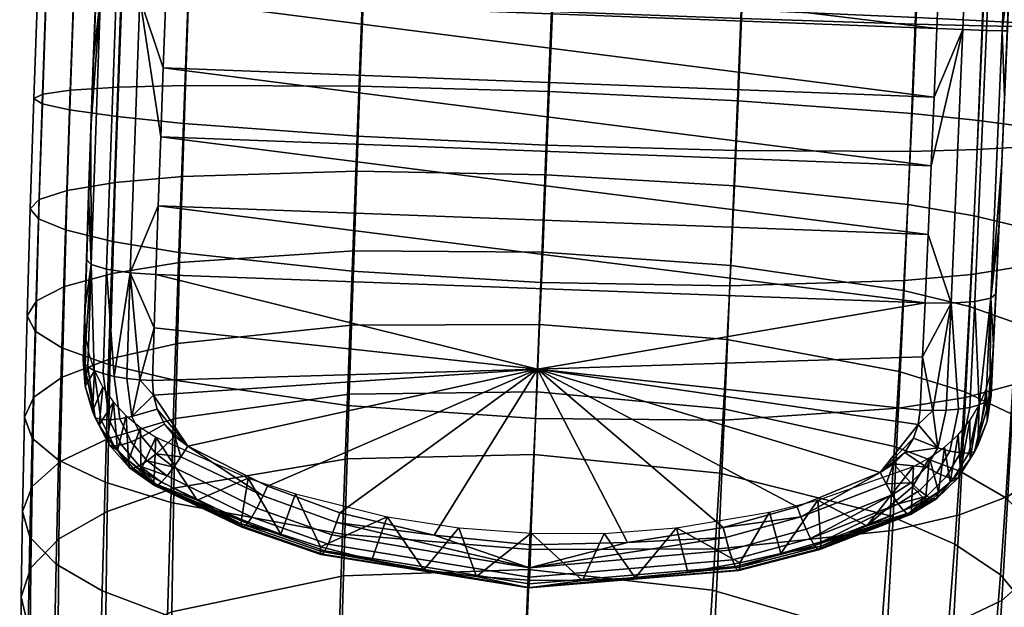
# Model space of a CAD drawing. Header units: millimetres. Extents: x -336 to 336, y -315 to 428.
# Tile 15 of 90: x -336 to -294, y -47 to -22. Entities that reach past the tile are written whole.
import ezdxf

# ---------------------------------------------------------------- set-up
doc = ezdxf.new("R2010")
doc.units = ezdxf.units.MM
doc.header["$MEASUREMENT"] = 0
for name, color, linetype in [('podrucky', 7, 'Continuous'), ('podrucky doplnky', 203, 'Continuous'), ('sedak', 203, 'Continuous')]:
    doc.layers.add(name, color=color, linetype=linetype)

msp = doc.modelspace()

# ---------------------------------------------------------------- meshes
at = {"layer": 'podrucky'}
mesh = msp.add_polyface(dxfattribs=at)
corners = [(-300.015, -62.864, 588.681), (-297.194, -61.622, 587.828), (-296.971, -58.831, 592.026), (-299.805, -60.029, 592.944), (-307.311, -64.463, 589.864), (-307.139, -61.566, 594.217), (-315.176, -64.753, 590.226), (-315.046, -61.835, 594.607), (-322.993, -63.859, 589.835), (-322.907, -60.959, 594.188), (-330.141, -61.704, 588.627), (-330.097, -58.862, 592.889), (-297.411, -64.177, 583.747), (-295.386, -62.736, 582.8), (-295.158, -60.188, 586.87), (-300.217, -65.426, 584.59), (-307.473, -67.035, 585.759), (-315.294, -67.33, 586.117), (-323.067, -66.435, 585.73), (-330.174, -64.272, 584.536), (-332.872, -62.812, 583.682), (-332.854, -60.249, 587.763), (-295.123, -71.314, 565.61), (-294.717, -69.786, 564.645), (-293.774, -59.676, 580.849), (-294.189, -61.203, 581.814), (-296.294, -72.848, 566.595), (-298.275, -74.291, 567.542), (-301.02, -75.542, 568.385), (-308.113, -77.158, 569.554), (-315.76, -77.459, 569.912), (-323.357, -76.571, 569.526), (-330.303, -74.415, 568.332), (-332.938, -72.957, 567.479), (-334.8, -71.366, 566.525), (-334.777, -61.22, 582.728), (-335.846, -69.747, 565.536), (-335.849, -59.599, 581.739), (-336.131, -68.192, 564.57), (-336.142, -58.045, 580.772), (-335.724, -66.664, 563.605), (-335.727, -56.517, 579.807), (-334.553, -65.13, 562.62), (-334.53, -54.984, 578.822), (-296.047, -66.612, 562.69), (-297.908, -65.021, 561.737), (-297.044, -54.908, 577.939), (-295.139, -56.501, 578.893), (-295.001, -68.231, 563.68), (-294.067, -58.121, 579.883), (-298.86, -111.755, 500.792), (-298.485, -110.225, 499.827), (-335.834, -110.332, 500.723), (-334.891, -111.947, 501.713), (-336.087, -108.779, 499.758), (-335.712, -107.249, 498.793), (-334.644, -105.711, 497.808), (-332.839, -104.261, 496.861), (-332.571, -63.687, 561.673), (-330.343, -103.001, 496.017), (-329.828, -62.436, 560.83), (-323.895, -101.36, 494.848), (-322.733, -60.82, 559.662), (-316.95, -101.031, 494.488), (-315.088, -60.518, 559.303), (-310.054, -101.892, 494.873), (-307.489, -61.407, 559.689), (-303.755, -104.024, 496.066), (-300.544, -63.563, 560.883), (-301.366, -105.472, 496.919), (-299.682, -107.057, 497.872), (-298.738, -108.672, 498.862), (-267.023, 36.573, 355.172), (-260.652, 42.149, 354.616), (-280.029, -162.6, 365.283), (-233.356, -3.715, 361.582), (-243.536, -159.603, 369.496), (-243.627, -159.698, 367.5), (-233.447, -3.81, 359.586), (-270.83, 37.033, 359.331), (-270.616, 36.944, 357.85), (-283.836, -162.14, 369.443), (-283.623, -162.229, 367.962), (-268.479, 36.686, 355.514), (-281.484, -162.488, 365.625), (-282.796, -162.354, 366.571), (-269.79, 36.819, 356.46), (-243.974, -159.75, 366.043), (-233.794, -3.862, 358.129), (-246.315, -159.706, 363.895), (-236.136, -3.818, 355.981), (-234.743, -3.867, 356.813), (-244.923, -159.755, 364.727), (-247.796, -159.62, 363.677), (-237.616, -3.732, 355.763)]
mesh.append_faces([[corners[k] for k in face] for face in [(0, 1, 2, 3), (4, 0, 3, 5), (6, 4, 5, 7), (8, 6, 7, 9), (10, 8, 9, 11), (12, 13, 14, 1), (15, 12, 1, 0), (16, 15, 0, 4), (17, 16, 4, 6), (18, 17, 6, 8), (19, 18, 8, 10), (20, 19, 10, 21), (22, 23, 24, 25), (26, 22, 25, 13), (27, 26, 13, 12), (28, 27, 12, 15), (29, 28, 15, 16), (30, 29, 16, 17), (31, 30, 17, 18), (32, 31, 18, 19), (33, 32, 19, 20), (34, 33, 20, 35), (36, 34, 35, 37), (38, 36, 37, 39), (40, 38, 39, 41), (42, 40, 41, 43), (44, 45, 46, 47), (48, 44, 47, 49), (23, 48, 49, 24), (50, 51, 23, 22), (52, 53, 34, 36), (54, 52, 36, 38), (55, 54, 38, 40), (56, 55, 40, 42), (57, 56, 42, 58), (59, 57, 58, 60), (61, 59, 60, 62), (63, 61, 62, 64), (65, 63, 64, 66), (67, 65, 66, 68), (69, 67, 68, 45), (70, 69, 45, 44), (71, 70, 44, 48), (51, 71, 48, 23), (72, 73, 74, 74), (75, 76, 77, 78), (79, 80, 81, 81), (82, 81, 80, 80), (83, 84, 85, 86), (72, 74, 84, 83), (86, 85, 82, 80), (87, 88, 78, 77), (89, 90, 91, 92), (93, 94, 90, 89), (92, 91, 88, 87)]])
mesh = msp.add_polyface(dxfattribs=at)
corners = [(-299.929, -113.292, 501.777), (-298.86, -111.755, 500.792), (-295.123, -71.314, 565.61), (-296.294, -72.848, 566.595), (-301.733, -114.743, 502.724), (-298.275, -74.291, 567.542), (-304.229, -116.003, 503.568), (-301.02, -75.542, 568.385), (-310.678, -117.644, 504.737), (-308.113, -77.158, 569.554), (-317.622, -117.973, 505.097), (-315.76, -77.459, 569.912), (-324.519, -117.112, 504.712), (-323.357, -76.571, 569.526), (-330.817, -114.98, 503.519), (-330.303, -74.415, 568.332), (-333.206, -113.532, 502.666), (-332.938, -72.957, 567.479), (-334.891, -111.947, 501.713), (-334.8, -71.366, 566.525), (-304.283, -170.442, 406.728), (-305.106, -181.274, 385.947), (-298.485, -110.225, 499.827), (-306.819, -174.239, 407.39), (-305.24, -172.389, 407.066), (-308.979, -175.859, 407.679), (-313.692, -165.249, 428.523), (-319.818, -165.762, 428.641), (-326.104, -172.491, 416.173), (-331.667, -181.875, 396.638), (-335.036, -177.255, 397.411), (-333.642, -179.621, 397.096), (-335.815, -174.978, 397.488), (-335.834, -110.332, 500.723), (-336.087, -108.779, 499.758), (-336.019, -172.926, 397.322), (-334.785, -169.374, 396.132), (-335.693, -171.068, 396.878), (-335.712, -107.249, 498.793), (-334.644, -105.711, 497.808), (-332.839, -104.261, 496.861), (-333.258, -167.963, 395.105), (-325.379, -153.187, 411.988), (-331.154, -166.928, 393.877), (-330.343, -103.001, 496.017), (-323.895, -101.36, 494.848), (-316.95, -101.031, 494.488), (-319.354, -153.305, 410.858), (-320.095, -170.032, 384.098), (-310.054, -101.892, 494.873), (-312.812, -145.455, 425.131), (-303.755, -104.024, 496.066), (-308.26, -160.812, 405.094), (-301.366, -105.472, 496.919), (-306.248, -162.59, 405.396), (-299.682, -107.057, 497.872), (-304.849, -164.553, 405.726), (-298.738, -108.672, 498.862), (-304.088, -166.566, 406.068), (-312.17, -171.861, 384.373), (-316.524, -170.46, 384.156), (-313.989, -171.142, 384.259), (-318.179, -170.188, 384.117), (-237.616, -3.732, 355.763), (-247.796, -159.62, 363.677), (-280.029, -162.6, 365.283), (-283.836, -162.14, 369.443), (-284.012, -163.729, 369.498), (-283.738, -161.929, 371.432), (-284.219, -164.978, 371.6), (-243.328, -162.629, 368.629), (-243.373, -162.676, 367.631), (-243.627, -159.698, 367.5), (-243.536, -159.603, 369.496), (-243.283, -162.581, 369.626), (-242.128, -165.528, 368.713), (-270.83, 37.033, 359.331), (-283.623, -162.229, 367.962), (-284.003, -165.48, 367.827), (-284.262, -165.365, 368.681), (-283.557, -165.637, 367.047), (-244.619, -163.162, 364.876), (-244.923, -159.755, 364.727), (-243.974, -159.75, 366.043), (-243.694, -162.886, 366.18), (-247.415, -163.891, 363.864), (-246.315, -159.706, 363.895), (-245.975, -163.527, 364.062), (-242.48, -165.793, 366.264)]
mesh.append_faces([[corners[k] for k in face] for face in [(0, 1, 2, 3), (4, 0, 3, 5), (6, 4, 5, 7), (8, 6, 7, 9), (10, 8, 9, 11), (12, 10, 11, 13), (14, 12, 13, 15), (16, 14, 15, 17), (18, 16, 17, 19), (20, 21, 22, 1), (0, 4, 23, 24), (1, 0, 24, 20), (4, 6, 25, 23), (26, 25, 6, 8), (8, 10, 27, 26), (10, 12, 28, 27), (12, 14, 29, 28), (30, 31, 16, 18), (32, 30, 18, 33), (31, 29, 14, 16), (33, 34, 35, 32), (36, 37, 38, 39), (39, 40, 41, 36), (42, 43, 44, 45), (45, 46, 47, 42), (40, 44, 43, 41), (42, 47, 48, 48), (37, 35, 34, 38), (46, 49, 50, 47), (49, 51, 52, 50), (51, 53, 54, 52), (53, 55, 56, 54), (57, 22, 21, 58), (55, 57, 58, 56), (52, 59, 50, 50), (60, 47, 50, 50), (61, 60, 50, 50), (60, 62, 47, 47), (63, 64, 65, 65), (66, 67, 68, 68), (67, 69, 68, 68), (70, 71, 72, 72), (73, 74, 70, 72), (75, 71, 70, 70), (68, 76, 66, 66), (66, 77, 78, 79), (80, 78, 77, 77), (81, 82, 83, 84), (72, 71, 84, 84), (72, 84, 83, 83), (85, 64, 86, 87), (81, 87, 86, 86), (81, 86, 82, 82), (71, 88, 84, 84)]])
mesh = msp.add_polyface(dxfattribs=at)
corners = [(-333.461, -10.903, 609.563), (-331.419, -10.856, 611.354), (-331.235, -6.076, 611.019), (-333.276, -6.128, 609.229), (-334.639, -10.988, 607.704), (-334.455, -6.218, 607.37), (-335.007, -11.101, 605.888), (-334.823, -6.336, 605.555), (-334.641, -11.242, 604.074), (-334.458, -6.483, 603.741), (-333.466, -11.417, 602.219), (-333.283, -6.663, 601.887), (-331.428, -11.621, 600.437), (-331.244, -6.872, 600.104), (-333.646, -15.759, 609.863), (-331.607, -15.756, 611.656), (-334.823, -15.799, 608.001), (-335.189, -15.868, 606.182), (-334.822, -15.964, 604.365), (-333.646, -16.095, 602.508), (-331.605, -16.255, 600.723), (-331.801, -20.886, 611.738), (-328.95, -21.027, 613.342), (-328.752, -15.793, 613.259), (-333.835, -20.773, 609.943), (-335.006, -20.691, 608.079), (-335.367, -20.642, 606.259), (-334.996, -20.62, 604.441), (-333.814, -20.63, 602.582), (-331.771, -20.673, 600.795), (-331.991, -26.171, 611.391), (-329.149, -26.463, 612.985), (-334.018, -25.888, 609.608), (-335.181, -25.63, 607.757), (-335.536, -25.407, 605.948), (-335.158, -25.213, 604.142), (-333.971, -25.046, 602.295), (-331.922, -24.919, 600.519), (-329.061, -24.846, 598.937), (-328.912, -20.752, 599.202), (-332.175, -31.506, 610.466), (-329.345, -31.983, 612.028), (-334.19, -31.016, 608.719), (-335.344, -30.543, 606.905), (-335.69, -30.111, 605.133), (-335.305, -29.707, 603.363), (-334.111, -29.324, 601.554), (-332.058, -28.991, 599.814), (-329.192, -28.733, 598.263), (-332.344, -36.757, 608.855), (-329.527, -37.435, 610.355), (-334.346, -36.043, 607.177), (-335.488, -35.336, 605.435), (-335.825, -34.676, 603.734), (-335.432, -34.043, 602.034), (-334.232, -33.427, 600.297), (-332.175, -32.869, 598.627), (-329.309, -32.41, 597.138), (-332.492, -41.777, 606.541), (-329.691, -42.654, 607.949), (-334.48, -40.839, 604.966), (-335.61, -39.9, 603.332), (-335.938, -39.012, 601.735), (-335.537, -38.152, 600.14), (-334.332, -37.303, 598.51), (-332.271, -36.521, 596.943), (-329.406, -35.862, 595.546), (-334.409, -40.901, 596.202), (-335.617, -41.963, 597.696), (-332.349, -39.914, 594.767), (-329.487, -39.072, 593.487)]
mesh.append_faces([[corners[k] for k in face] for face in [(0, 1, 2, 3), (4, 0, 3, 5), (6, 4, 5, 7), (8, 6, 7, 9), (10, 8, 9, 11), (12, 10, 11, 13), (14, 15, 1, 0), (16, 14, 0, 4), (17, 16, 4, 6), (18, 17, 6, 8), (19, 18, 8, 10), (20, 19, 10, 12), (21, 22, 23, 15), (24, 21, 15, 14), (25, 24, 14, 16), (26, 25, 16, 17), (27, 26, 17, 18), (28, 27, 18, 19), (29, 28, 19, 20), (30, 31, 22, 21), (32, 30, 21, 24), (33, 32, 24, 25), (34, 33, 25, 26), (35, 34, 26, 27), (36, 35, 27, 28), (37, 36, 28, 29), (38, 37, 29, 39), (40, 41, 31, 30), (42, 40, 30, 32), (43, 42, 32, 33), (44, 43, 33, 34), (45, 44, 34, 35), (46, 45, 35, 36), (47, 46, 36, 37), (48, 47, 37, 38), (49, 50, 41, 40), (51, 49, 40, 42), (52, 51, 42, 43), (53, 52, 43, 44), (54, 53, 44, 45), (55, 54, 45, 46), (56, 55, 46, 47), (57, 56, 47, 48), (58, 59, 50, 49), (60, 58, 49, 51), (61, 60, 51, 52), (62, 61, 52, 53), (63, 62, 53, 54), (64, 63, 54, 55), (65, 64, 55, 56), (66, 65, 56, 57), (67, 68, 63, 64), (69, 67, 64, 65), (70, 69, 65, 66)]])
mesh = msp.add_polyface(dxfattribs=at)
corners = [(-313.016, -11.247, 615.907), (-304.924, -11.607, 615.222), (-304.739, -6.815, 614.886), (-312.831, -6.453, 615.571), (-321.108, -10.985, 615.19), (-320.924, -6.193, 614.855), (-328.562, -10.854, 612.955), (-328.378, -6.069, 612.619), (-331.419, -10.856, 611.354), (-331.235, -6.076, 611.019), (-328.573, -11.842, 598.847), (-331.428, -11.621, 600.437), (-331.244, -6.872, 600.104), (-328.391, -7.098, 598.515), (-321.122, -12.284, 596.64), (-320.939, -7.546, 596.309), (-313.03, -12.644, 595.956), (-312.848, -7.908, 595.624), (-304.938, -12.906, 596.672), (-304.755, -8.168, 596.34), (-313.209, -16.257, 616.215), (-305.117, -16.6, 615.529), (-321.301, -15.978, 615.498), (-328.752, -15.793, 613.259), (-331.607, -15.756, 611.656), (-328.75, -16.437, 599.131), (-331.605, -16.255, 600.723), (-321.297, -16.825, 596.921), (-313.205, -17.168, 596.236), (-305.113, -17.447, 596.953), (-313.419, -21.682, 616.301), (-305.328, -21.979, 615.615), (-321.506, -21.357, 615.583), (-328.95, -21.027, 613.342), (-328.912, -20.752, 599.202), (-331.771, -20.673, 600.795), (-321.456, -20.995, 596.99), (-313.365, -21.292, 596.304), (-305.278, -21.617, 597.022), (-313.643, -27.396, 615.925), (-305.556, -27.627, 615.243), (-321.72, -27.005, 615.212), (-329.149, -26.463, 612.985), (-321.603, -24.878, 596.739), (-329.061, -24.846, 598.937), (-313.516, -25.109, 596.057), (-305.438, -25.5, 596.77), (-305.795, -33.402, 614.241), (-298.338, -33.177, 612.088), (-298.098, -27.659, 613.046), (-313.873, -33.253, 614.909), (-321.936, -32.781, 614.21), (-329.345, -31.983, 612.028), (-321.735, -28.508, 596.111), (-329.192, -28.733, 598.263), (-313.658, -28.657, 595.443), (-305.595, -29.13, 596.142), (-306.04, -39.133, 612.481), (-298.59, -38.627, 610.414), (-314.104, -39.072, 613.122), (-322.146, -38.512, 612.45), (-329.527, -37.435, 610.355), (-321.857, -31.905, 595.071), (-329.309, -32.41, 597.138), (-313.794, -31.966, 594.43), (-305.752, -32.526, 595.102), (-298.37, -33.603, 597.197), (-298.186, -29.927, 598.324), (-321.967, -35.077, 593.607), (-329.406, -35.862, 595.546), (-313.924, -35.05, 593.007), (-305.91, -35.696, 593.638), (-298.561, -37.051, 595.605), (-322.065, -38.032, 591.712), (-329.487, -39.072, 593.487), (-314.049, -37.923, 591.163), (-306.067, -38.649, 591.742), (-298.755, -40.257, 593.545), (-322.153, -40.783, 589.385), (-329.551, -42.039, 590.98), (-314.169, -40.604, 588.893), (-306.225, -41.397, 589.415)]
mesh.append_faces([[corners[k] for k in face] for face in [(0, 1, 2, 3), (4, 0, 3, 5), (6, 4, 5, 7), (8, 6, 7, 9), (10, 11, 12, 13), (14, 10, 13, 15), (16, 14, 15, 17), (18, 16, 17, 19), (20, 21, 1, 0), (22, 20, 0, 4), (23, 22, 4, 6), (24, 23, 6, 8), (25, 26, 11, 10), (27, 25, 10, 14), (28, 27, 14, 16), (29, 28, 16, 18), (30, 31, 21, 20), (32, 30, 20, 22), (33, 32, 22, 23), (34, 35, 26, 25), (36, 34, 25, 27), (37, 36, 27, 28), (38, 37, 28, 29), (39, 40, 31, 30), (41, 39, 30, 32), (42, 41, 32, 33), (43, 44, 34, 36), (45, 43, 36, 37), (46, 45, 37, 38), (47, 48, 49, 40), (50, 47, 40, 39), (51, 50, 39, 41), (52, 51, 41, 42), (53, 54, 44, 43), (55, 53, 43, 45), (56, 55, 45, 46), (57, 58, 48, 47), (59, 57, 47, 50), (60, 59, 50, 51), (61, 60, 51, 52), (62, 63, 54, 53), (64, 62, 53, 55), (65, 64, 55, 56), (66, 65, 56, 67), (68, 69, 63, 62), (70, 68, 62, 64), (71, 70, 64, 65), (72, 71, 65, 66), (73, 74, 69, 68), (75, 73, 68, 70), (76, 75, 70, 71), (77, 76, 71, 72), (78, 79, 74, 73), (80, 78, 73, 75), (81, 80, 75, 76)]])
mesh = msp.add_polyface(dxfattribs=at)
corners = [(-294.619, -12.27, 611.426), (-292.58, -12.474, 609.643), (-292.396, -7.698, 609.308), (-294.435, -7.489, 611.091), (-297.473, -12.049, 613.015), (-297.289, -7.263, 612.68), (-304.924, -11.607, 615.222), (-304.739, -6.815, 614.886), (-297.483, -13.037, 598.908), (-304.938, -12.906, 596.672), (-304.755, -8.168, 596.34), (-297.301, -8.292, 598.576), (-294.627, -13.035, 600.508), (-294.443, -8.285, 600.176), (-292.586, -12.988, 602.299), (-292.402, -8.233, 601.966), (-292.769, -17.331, 609.942), (-291.592, -17.461, 608.085), (-291.405, -12.649, 607.788), (-294.809, -17.171, 611.728), (-297.664, -16.988, 613.319), (-305.117, -16.6, 615.529), (-297.662, -17.632, 599.192), (-305.113, -17.447, 596.953), (-294.807, -17.669, 600.795), (-292.768, -17.666, 602.588), (-291.591, -17.626, 604.45), (-291.408, -12.903, 604.158), (-292.97, -22.345, 610.023), (-291.789, -22.354, 608.164), (-295.014, -22.301, 611.809), (-297.872, -22.223, 613.403), (-305.328, -21.979, 615.615), (-297.834, -21.947, 599.263), (-305.278, -21.617, 597.022), (-294.984, -22.088, 600.867), (-292.95, -22.202, 602.662), (-291.779, -22.283, 604.525), (-293.187, -27.459, 609.688), (-292, -27.292, 607.841), (-295.235, -27.586, 611.463), (-298.098, -27.659, 613.046), (-305.556, -27.627, 615.243), (-298.008, -26.042, 598.997), (-305.438, -25.5, 596.77), (-295.166, -26.334, 600.591), (-293.14, -26.618, 602.374), (-291.977, -26.875, 604.226), (-292.226, -32.204, 606.989), (-291.84, -31.8, 605.218), (-291.622, -27.098, 606.034), (-293.419, -32.586, 608.798), (-295.473, -32.92, 610.537), (-298.338, -33.177, 612.088), (-298.186, -29.927, 598.324), (-305.595, -29.13, 596.142), (-295.355, -30.405, 599.885), (-293.34, -30.895, 601.633), (-292.187, -31.367, 603.447), (-292.466, -36.994, 605.518), (-292.072, -36.362, 603.818), (-293.665, -37.61, 607.255), (-295.723, -38.169, 608.926), (-298.59, -38.627, 610.414), (-295.554, -34.28, 598.697), (-298.37, -33.603, 597.197), (-293.551, -34.995, 600.375), (-292.409, -35.701, 602.117), (-292.716, -41.553, 603.414), (-292.314, -40.693, 601.818), (-293.92, -42.402, 605.044), (-295.76, -37.928, 597.012), (-298.561, -37.051, 595.605), (-293.771, -38.866, 598.587), (-292.642, -39.806, 600.222), (-295.971, -41.316, 594.836), (-298.755, -40.257, 593.545), (-293.998, -42.459, 596.279)]
mesh.append_faces([[corners[k] for k in face] for face in [(0, 1, 2, 3), (4, 0, 3, 5), (6, 4, 5, 7), (8, 9, 10, 11), (12, 8, 11, 13), (14, 12, 13, 15), (16, 17, 18, 1), (19, 16, 1, 0), (20, 19, 0, 4), (21, 20, 4, 6), (22, 23, 9, 8), (24, 22, 8, 12), (25, 24, 12, 14), (26, 25, 14, 27), (28, 29, 17, 16), (30, 28, 16, 19), (31, 30, 19, 20), (32, 31, 20, 21), (33, 34, 23, 22), (35, 33, 22, 24), (36, 35, 24, 25), (37, 36, 25, 26), (38, 39, 29, 28), (40, 38, 28, 30), (41, 40, 30, 31), (42, 41, 31, 32), (43, 44, 34, 33), (45, 43, 33, 35), (46, 45, 35, 36), (47, 46, 36, 37), (48, 49, 50, 39), (51, 48, 39, 38), (52, 51, 38, 40), (53, 52, 40, 41), (54, 55, 44, 43), (56, 54, 43, 45), (57, 56, 45, 46), (58, 57, 46, 47), (49, 58, 47, 50), (59, 60, 49, 48), (61, 59, 48, 51), (62, 61, 51, 52), (63, 62, 52, 53), (64, 65, 54, 56), (66, 64, 56, 57), (67, 66, 57, 58), (60, 67, 58, 49), (68, 69, 60, 59), (70, 68, 59, 61), (71, 72, 65, 64), (73, 71, 64, 66), (74, 73, 66, 67), (69, 74, 67, 60), (75, 76, 72, 71), (77, 75, 71, 73)]])
mesh = msp.add_polyface(dxfattribs=at)
corners = [(-322.343, -44.009, 609.916), (-314.328, -44.656, 610.547), (-314.104, -39.072, 613.122), (-322.146, -38.512, 612.45), (-329.691, -42.654, 607.949), (-329.527, -37.435, 610.355), (-322.52, -49.089, 606.655), (-314.538, -49.815, 607.235), (-329.832, -47.481, 604.852), (-332.616, -46.422, 603.562), (-332.492, -41.777, 606.541), (-334.589, -45.279, 602.119), (-334.48, -40.839, 604.966), (-335.706, -44.127, 600.621), (-335.61, -39.9, 603.332), (-336.024, -43.031, 599.158), (-335.938, -39.012, 601.735), (-335.617, -41.963, 597.696), (-335.537, -38.152, 600.14), (-322.674, -53.634, 602.818), (-314.729, -54.426, 603.34), (-329.946, -51.812, 601.196), (-332.712, -50.599, 600.036), (-334.67, -49.284, 598.738), (-335.775, -47.953, 597.391), (-336.086, -46.681, 596.076), (-335.674, -45.438, 594.763), (-334.464, -44.196, 593.42), (-334.409, -40.901, 596.202), (-332.406, -43.035, 592.13), (-332.349, -39.914, 594.767), (-329.551, -42.039, 590.98), (-329.487, -39.072, 593.487), (-322.907, -60.959, 594.188), (-315.046, -61.835, 594.607), (-330.097, -58.862, 592.889), (-332.826, -57.45, 591.961), (-334.756, -55.912, 590.923), (-335.842, -54.35, 589.846), (-336.141, -52.851, 588.795), (-335.724, -51.38, 587.745), (-334.517, -49.906, 586.673), (-332.472, -48.521, 585.643), (-329.637, -47.323, 584.725), (-322.304, -45.786, 583.452), (-322.153, -40.783, 589.385), (-314.396, -45.517, 583.061), (-314.169, -40.604, 588.893), (-332.854, -60.249, 587.763), (-330.141, -61.704, 588.627), (-334.771, -58.663, 586.798), (-335.849, -57.05, 585.797), (-336.144, -55.502, 584.82), (-335.728, -53.982, 583.844), (-334.525, -52.457, 582.846), (-332.488, -51.023, 581.888), (-329.668, -49.782, 581.035), (-322.372, -48.182, 579.853), (-314.507, -47.892, 579.49), (-334.777, -61.22, 582.728), (-332.872, -62.812, 583.682), (-335.849, -59.599, 581.739), (-336.142, -58.045, 580.772), (-335.727, -56.517, 579.807), (-334.53, -54.984, 578.822), (-332.505, -53.543, 577.875), (-329.699, -52.295, 577.032), (-322.443, -50.685, 575.863), (-314.622, -50.391, 575.505), (-332.571, -63.687, 561.673), (-334.553, -65.13, 562.62), (-329.828, -62.436, 560.83), (-322.733, -60.82, 559.662), (-315.088, -60.518, 559.303)]
mesh.append_faces([[corners[k] for k in face] for face in [(0, 1, 2, 3), (4, 0, 3, 5), (6, 7, 1, 0), (8, 6, 0, 4), (9, 8, 4, 10), (11, 9, 10, 12), (13, 11, 12, 14), (15, 13, 14, 16), (17, 15, 16, 18), (19, 20, 7, 6), (21, 19, 6, 8), (22, 21, 8, 9), (23, 22, 9, 11), (24, 23, 11, 13), (25, 24, 13, 15), (26, 25, 15, 17), (27, 26, 17, 28), (29, 27, 28, 30), (31, 29, 30, 32), (33, 34, 20, 19), (35, 33, 19, 21), (36, 35, 21, 22), (37, 36, 22, 23), (38, 37, 23, 24), (39, 38, 24, 25), (40, 39, 25, 26), (41, 40, 26, 27), (42, 41, 27, 29), (43, 42, 29, 31), (44, 43, 31, 45), (46, 44, 45, 47), (48, 49, 35, 36), (50, 48, 36, 37), (51, 50, 37, 38), (52, 51, 38, 39), (53, 52, 39, 40), (54, 53, 40, 41), (55, 54, 41, 42), (56, 55, 42, 43), (57, 56, 43, 44), (58, 57, 44, 46), (59, 60, 48, 50), (61, 59, 50, 51), (62, 61, 51, 52), (63, 62, 52, 53), (64, 63, 53, 54), (65, 64, 54, 55), (66, 65, 55, 56), (67, 66, 56, 57), (68, 67, 57, 58), (69, 70, 64, 65), (71, 69, 65, 66), (72, 71, 66, 67), (73, 72, 67, 68)]])
mesh = msp.add_polyface(dxfattribs=at)
corners = [(-295.98, -43.185, 606.611), (-293.92, -42.402, 605.044), (-293.665, -37.61, 607.255), (-295.723, -38.169, 608.926), (-298.846, -43.843, 608.008), (-298.59, -38.627, 610.414), (-306.285, -44.628, 609.947), (-306.04, -39.133, 612.481), (-314.328, -44.656, 610.547), (-314.104, -39.072, 613.122), (-292.97, -45.775, 600.701), (-292.562, -44.707, 599.24), (-292.314, -40.693, 601.818), (-292.716, -41.553, 603.414), (-294.179, -46.836, 602.195), (-296.238, -47.824, 603.63), (-299.101, -48.666, 604.91), (-306.521, -49.706, 606.686), (-314.538, -49.815, 607.235), (-292.881, -43.611, 597.777), (-293.998, -42.459, 596.279), (-293.771, -38.866, 598.587), (-292.642, -39.806, 600.222), (-293.225, -49.593, 597.47), (-292.812, -48.349, 596.157), (-294.435, -50.834, 598.813), (-296.492, -51.995, 600.103), (-299.348, -52.991, 601.253), (-306.745, -54.248, 602.848), (-314.729, -54.426, 603.34), (-298.951, -43.218, 591.037), (-306.225, -41.397, 589.415), (-306.067, -38.649, 591.742), (-298.755, -40.257, 593.545), (-296.186, -44.432, 592.197), (-295.971, -41.316, 594.836), (-294.229, -45.747, 593.495), (-293.122, -47.078, 594.842), (-293.718, -55.972, 589.923), (-293.301, -54.501, 588.874), (-294.925, -57.446, 590.996), (-296.971, -58.831, 592.026), (-299.805, -60.029, 592.944), (-307.139, -61.566, 594.217), (-315.046, -61.835, 594.607), (-306.534, -46.394, 583.481), (-314.396, -45.517, 583.061), (-314.169, -40.604, 588.893), (-299.346, -48.49, 584.78), (-296.615, -49.902, 585.708), (-294.686, -51.44, 586.746), (-293.6, -53.003, 587.823), (-293.955, -58.663, 585.873), (-293.539, -57.143, 584.897), (-295.158, -60.188, 586.87), (-297.194, -61.622, 587.828), (-306.689, -48.786, 579.881), (-314.507, -47.892, 579.49), (-299.542, -50.942, 581.09), (-296.828, -52.396, 581.953), (-294.912, -53.982, 582.918), (-293.834, -55.595, 583.919), (-294.189, -61.203, 581.814), (-293.774, -59.676, 580.849), (-295.386, -62.736, 582.8), (-306.849, -51.286, 575.891), (-314.622, -50.391, 575.505), (-299.742, -53.448, 577.086), (-297.044, -54.908, 577.939), (-295.139, -56.501, 578.893), (-294.067, -58.121, 579.883), (-307.489, -61.407, 559.689), (-315.088, -60.518, 559.303), (-300.544, -63.563, 560.883), (-297.908, -65.021, 561.737)]
mesh.append_faces([[corners[k] for k in face] for face in [(0, 1, 2, 3), (4, 0, 3, 5), (6, 4, 5, 7), (8, 6, 7, 9), (10, 11, 12, 13), (14, 10, 13, 1), (15, 14, 1, 0), (16, 15, 0, 4), (17, 16, 4, 6), (18, 17, 6, 8), (19, 20, 21, 22), (11, 19, 22, 12), (23, 24, 11, 10), (25, 23, 10, 14), (26, 25, 14, 15), (27, 26, 15, 16), (28, 27, 16, 17), (29, 28, 17, 18), (30, 31, 32, 33), (34, 30, 33, 35), (36, 34, 35, 20), (37, 36, 20, 19), (24, 37, 19, 11), (38, 39, 24, 23), (40, 38, 23, 25), (41, 40, 25, 26), (42, 41, 26, 27), (43, 42, 27, 28), (44, 43, 28, 29), (45, 46, 47, 31), (48, 45, 31, 30), (49, 48, 30, 34), (50, 49, 34, 36), (51, 50, 36, 37), (39, 51, 37, 24), (52, 53, 39, 38), (54, 52, 38, 40), (55, 54, 40, 41), (56, 57, 46, 45), (58, 56, 45, 48), (59, 58, 48, 49), (60, 59, 49, 50), (61, 60, 50, 51), (53, 61, 51, 39), (62, 63, 53, 52), (64, 62, 52, 54), (65, 66, 57, 56), (67, 65, 56, 58), (68, 67, 58, 59), (69, 68, 59, 60), (70, 69, 60, 61), (63, 70, 61, 53), (71, 72, 66, 65), (73, 71, 65, 67), (74, 73, 67, 68)]])
at = {"layer": 'podrucky doplnky'}
mesh = msp.add_polyface(dxfattribs=at)
corners = [(-332.89, -20.93, 612.56), (-332.882, -20.827, 610.894), (-333.115, -27.317, 610.387), (-333.131, -27.658, 612.076), (-332.695, -15.723, 612.471), (-332.693, -15.753, 610.812), (-332.503, -10.664, 613.504), (-332.505, -10.874, 610.512), (-332.797, -18.357, 613.911), (-332.999, -23.844, 613.858), (-333.1, -26.669, 613.675), (-333.197, -29.484, 613.37), (-332.696, -15.699, 613.821), (-332.896, -21.015, 613.93), (-332.601, -13.189, 613.682), (-331.623, -10.549, 615.622), (-331.819, -15.635, 615.942), (-330.803, -15.643, 616.611), (-332.022, -21.063, 616.053), (-332.486, -15.656, 614.925), (-332.688, -21.031, 615.035), (-331.008, -21.106, 616.723), (-332.433, -32.688, 615.022), (-333.092, -32.484, 614.019), (-331.422, -32.842, 615.682), (-332.292, -10.595, 614.606), (-329.699, -15.676, 616.824), (-329.601, -13.114, 616.683), (-329.802, -18.404, 616.916), (-329.904, -21.149, 616.936), (-330.117, -27.031, 616.671), (-330.012, -24.085, 616.861), (-330.221, -29.978, 616.352), (-297.065, -25.339, 616.927), (-297.19, -28.271, 616.737), (-296.945, -22.416, 617), (-296.834, -19.671, 616.981), (-296.626, -14.381, 616.747)]
mesh.append_faces([[corners[k] for k in face] for face in [(0, 1, 2, 3), (4, 5, 1, 0), (6, 7, 5, 4), (0, 8, 4, 4), (9, 0, 3, 3), (3, 10, 9, 9), (3, 11, 10, 10), (4, 8, 12, 12), (0, 13, 8, 8), (14, 4, 12, 12), (0, 9, 13, 13), (15, 16, 17, 17), (18, 16, 19, 20), (21, 17, 16, 18), (22, 18, 20, 23), (24, 21, 18, 22), (25, 14, 19, 19), (19, 14, 12, 12), (20, 19, 12, 8), (13, 20, 8, 8), (26, 27, 17, 17), (17, 28, 26, 26), (28, 21, 29, 29), (21, 28, 17, 17), (10, 20, 9, 9), (20, 10, 23, 23), (30, 31, 21, 21), (21, 24, 32, 30), (29, 21, 31, 31), (13, 9, 20, 20), (33, 31, 34, 34), (33, 29, 31, 31), (30, 34, 31, 31), (29, 33, 35, 35), (29, 35, 28, 28), (28, 36, 26, 26), (37, 27, 26, 26)]])
mesh = msp.add_polyface(dxfattribs=at)
corners = [(-295.622, -16.996, 616.68), (-294.605, -17.066, 616.014), (-294.408, -11.979, 615.695), (-293.938, -17.139, 615), (-293.741, -12.076, 614.682), (-294.823, -22.495, 616.126), (-295.841, -22.459, 616.792), (-294.153, -22.515, 615.11), (-295.323, -34.071, 615.102), (-296.345, -34.142, 615.76), (-294.646, -33.921, 614.102), (-296.527, -11.836, 616.567), (-296.626, -14.381, 616.747), (-296.726, -16.943, 616.888), (-296.834, -19.671, 616.981), (-296.945, -22.416, 617), (-297.065, -25.339, 616.927), (-293.629, -14.687, 613.758), (-293.532, -12.161, 613.58), (-293.727, -17.197, 613.897), (-293.833, -19.856, 613.987), (-294.057, -25.333, 613.935), (-293.94, -22.515, 614.006), (-294.178, -28.147, 613.752), (-297.19, -28.271, 616.737), (-293.928, -22.327, 610.97), (-293.935, -22.43, 612.636), (-294.22, -29.154, 612.152), (-294.202, -28.813, 610.463), (-293.723, -17.251, 610.888), (-293.726, -17.221, 612.547), (-293.534, -12.37, 610.588), (-329.699, -15.676, 616.824), (-329.601, -13.114, 616.683), (-329.802, -18.404, 616.916), (-295.424, -11.893, 616.359)]
mesh.append_faces([[corners[k] for k in face] for face in [(0, 1, 2, 2), (3, 4, 2, 1), (5, 1, 0, 6), (7, 3, 1, 5), (8, 5, 6, 9), (10, 7, 5, 8), (11, 12, 0, 0), (0, 12, 13, 13), (0, 13, 14, 14), (6, 0, 14, 15), (16, 6, 15, 15), (3, 17, 4, 4), (18, 4, 17, 17), (3, 19, 17, 17), (3, 20, 19, 19), (7, 20, 3, 3), (21, 22, 7, 7), (7, 10, 23, 21), (20, 7, 22, 22), (6, 16, 24, 24), (25, 26, 27, 28), (29, 30, 26, 25), (31, 18, 30, 29), (26, 22, 21, 21), (30, 19, 20, 20), (30, 17, 19, 19), (20, 22, 26, 26), (21, 23, 27, 27), (26, 21, 27, 27), (30, 20, 26, 26), (30, 18, 17, 17), (13, 32, 14, 14), (12, 32, 13, 13), (11, 33, 12, 12), (14, 34, 15, 15), (35, 11, 0, 0), (2, 35, 0, 0)]])
mesh = msp.add_polyface(dxfattribs=at)
corners = [(-294.689, -38.224, 612.568), (-294.803, -39.18, 611.611), (-294.633, -38.085, 612.041), (-295.344, -40.49, 612.321), (-295.141, -38.486, 613.627), (-295.589, -40.546, 612.905), (-294.855, -38.36, 613.108), (-297.665, -38.716, 614.942), (-297.752, -39.327, 614.773), (-297.119, -38.729, 614.893), (-296.345, -34.142, 615.76), (-295.841, -22.459, 616.792), (-297.19, -28.271, 616.737), (-297.318, -31.204, 616.421), (-297.557, -36.43, 615.503), (-297.45, -34.129, 615.966), (-295.323, -34.071, 615.102), (-296.019, -38.669, 614.468), (-295.535, -38.591, 614.091), (-296.559, -38.715, 614.737), (-294.646, -33.921, 614.102), (-294.301, -30.95, 613.449), (-294.178, -28.147, 613.752), (-294.427, -33.735, 613.015), (-294.529, -35.92, 612.573), (-295.2, -40.222, 611.19), (-294.833, -37.788, 608.083), (-294.598, -37.33, 610.585), (-294.638, -37.069, 608.393), (-294.553, -36.352, 608.698), (-295.136, -38.49, 607.78), (-295.531, -40.788, 610.956), (-295.541, -39.153, 607.494), (-294.202, -28.813, 610.463), (-294.22, -29.154, 612.152), (-294.406, -33.292, 611.424), (-294.382, -32.768, 609.72)]
mesh.append_faces([[corners[k] for k in face] for face in [(0, 1, 2, 2), (3, 1, 0, 0), (4, 5, 3, 6), (0, 6, 3, 3), (7, 8, 9, 9), (10, 11, 12, 13), (14, 10, 15, 15), (16, 10, 17, 18), (15, 10, 13, 13), (9, 14, 7, 7), (10, 9, 19, 19), (19, 17, 10, 10), (10, 14, 9, 9), (4, 16, 18, 18), (20, 21, 22, 22), (21, 20, 23, 23), (6, 0, 20, 20), (0, 24, 20, 20), (24, 23, 20, 20), (0, 2, 24, 24), (4, 6, 20, 20), (20, 16, 4, 4), (25, 26, 1, 1), (27, 2, 1, 1), (28, 29, 27, 27), (1, 26, 28, 28), (25, 30, 26, 26), (30, 31, 32, 32), (27, 1, 28, 28), (33, 34, 35, 36), (27, 24, 2, 2), (35, 21, 23, 23), (34, 22, 21, 21), (23, 24, 35, 35), (21, 35, 34, 34), (29, 35, 27, 27), (35, 29, 36, 36), (35, 24, 27, 27)]])
mesh = msp.add_polyface(dxfattribs=at)
corners = [(-333.131, -27.658, 612.076), (-333.115, -27.317, 610.387), (-333.248, -31.27, 609.644), (-333.271, -31.794, 611.349), (-333.432, -36.573, 611.971), (-333.362, -34.841, 608.629), (-333.197, -29.484, 613.37), (-333.363, -34.437, 612.495), (-333.292, -32.28, 612.932), (-333.35, -37.682, 611.54), (-333.196, -36.301, 608.011), (-332.948, -37.028, 607.707), (-333.034, -38.755, 611.119), (-332.594, -37.724, 607.422), (-333.335, -35.565, 608.322), (-332.677, -39.11, 612.836), (-332.963, -37.013, 613.559), (-333.234, -36.865, 613.039), (-332.915, -39.034, 612.251), (-333.388, -36.716, 612.499), (-332.32, -39.127, 613.38), (-332.579, -37.15, 614.024), (-331.865, -39.082, 613.843), (-332.104, -37.266, 614.402), (-330.469, -37.446, 614.88), (-331.014, -37.415, 614.83), (-330.43, -38.064, 614.711), (-331.348, -38.981, 614.196), (-333.092, -32.484, 614.019), (-333.1, -26.669, 613.675), (-332.433, -32.688, 615.022), (-330.221, -29.978, 616.352), (-331.422, -32.842, 615.682), (-330.32, -32.917, 615.892), (-331.57, -37.356, 614.673), (-330.396, -35.188, 615.434)]
mesh.append_faces([[corners[k] for k in face] for face in [(0, 1, 2, 3), (4, 3, 5, 5), (5, 3, 2, 2), (3, 6, 0, 0), (7, 3, 4, 4), (3, 7, 8, 8), (8, 6, 3, 3), (9, 10, 11, 11), (12, 11, 13, 13), (4, 5, 14, 14), (4, 14, 9, 9), (9, 14, 10, 10), (9, 11, 12, 12), (15, 16, 17, 18), (19, 4, 9, 9), (18, 17, 19, 19), (16, 15, 20, 21), (18, 19, 9, 9), (22, 23, 21, 20), (24, 25, 26, 26), (27, 26, 25, 25), (28, 6, 8, 8), (7, 28, 8, 8), (29, 6, 28, 28), (19, 7, 4, 4), (28, 19, 17, 17), (17, 16, 28, 28), (30, 28, 16, 21), (28, 7, 19, 19), (31, 32, 33, 33), (34, 32, 23, 23), (30, 23, 32, 32), (25, 32, 34, 34), (24, 35, 25, 25), (32, 25, 35, 35), (33, 32, 35, 35), (23, 30, 21, 21)]])
mesh = msp.add_polyface(dxfattribs=at)
corners = [(-324.991, -44.001, 609.207), (-326.665, -43.378, 609.419), (-326.38, -41.608, 605.814), (-328.561, -42.552, 609.693), (-330.398, -41.614, 609.994), (-330.329, -39.868, 606.629), (-324.359, -42.287, 605.481), (-330.082, -41.782, 612.461), (-331.036, -41.081, 612.707), (-330.266, -41.923, 611.821), (-329.838, -41.513, 613.037), (-330.314, -40.574, 613.694), (-329.554, -41.142, 613.509), (-329.255, -40.705, 613.854), (-330.701, -40.872, 613.253), (-329.511, -39.828, 614.196), (-329.953, -39.3, 614.355), (-330.919, -39.85, 613.926), (-328.963, -40.241, 614.071), (-326.68, -43.564, 609.878), (-330.42, -41.819, 610.546), (-326.557, -43.695, 611.222), (-330.379, -41.931, 611.167), (-326.227, -43.274, 612.443), (-326.414, -43.55, 611.861), (-322.608, -43.509, 612.944), (-322.466, -43.088, 613.154), (-325.554, -41.958, 613.53), (-325.746, -42.371, 613.333), (-326.009, -42.891, 612.927), (-330.221, -29.978, 616.352), (-330.32, -32.917, 615.892), (-297.45, -34.129, 615.966), (-297.318, -31.204, 616.421), (-330.117, -27.031, 616.671), (-310.176, -44.36, 612.859), (-314.021, -36.963, 615.198), (-314.315, -44.466, 612.739), (-330.396, -35.188, 615.434), (-330.469, -37.446, 614.88), (-318.436, -44.041, 612.843), (-330.274, -38.661, 614.542), (-330.43, -38.064, 614.711)]
mesh.append_faces([[corners[k] for k in face] for face in [(0, 1, 2, 2), (3, 2, 1, 1), (4, 5, 3, 3), (3, 5, 2, 2), (6, 0, 2, 2), (7, 8, 9, 9), (10, 8, 7, 7), (11, 12, 13, 13), (12, 14, 10, 10), (11, 13, 15, 15), (14, 12, 11, 11), (11, 15, 16, 17), (15, 13, 18, 18), (19, 20, 3, 3), (3, 20, 4, 4), (21, 9, 22, 22), (23, 10, 7, 24), (25, 26, 27, 28), (29, 12, 10, 23), (18, 28, 27, 27), (28, 13, 12, 29), (28, 18, 13, 13), (7, 9, 24, 24), (30, 31, 32, 32), (32, 33, 30, 30), (30, 33, 34, 34), (35, 36, 37, 37), (38, 36, 31, 31), (39, 36, 38, 38), (26, 36, 27, 27), (36, 18, 27, 27), (40, 36, 26, 26), (41, 18, 42, 42), (18, 41, 16, 16), (15, 18, 16, 16), (42, 18, 36, 36), (42, 36, 39, 39), (37, 36, 40, 40)]])
mesh = msp.add_polyface(dxfattribs=at)
corners = [(-296.908, -40.312, 614.261), (-297.953, -39.908, 614.604), (-298.322, -40.516, 614.417), (-298.802, -41.007, 614.257), (-297.4, -41.14, 613.991), (-297.439, -42.555, 610.194), (-298.031, -43.061, 610.61), (-298.034, -42.855, 610.058), (-297.122, -42.494, 612.158), (-298.197, -43.152, 611.885), (-298.083, -43.169, 611.231), (-298.056, -41.812, 613.757), (-298.854, -42.319, 613.57), (-298.599, -42.711, 613.099), (-297.691, -42.14, 613.318), (-298.373, -42.997, 612.524), (-297.372, -42.375, 612.773), (-299.12, -41.86, 613.914), (-299.377, -41.375, 614.13), (-299.945, -43.651, 609.749), (-302.179, -44.484, 611.907), (-302.347, -44.194, 612.488), (-302.76, -43.257, 613.377), (-302.536, -43.796, 612.972), (-306.085, -43.72, 613.185), (-302.92, -42.831, 613.573), (-297.993, -41.981, 608.376), (-301.906, -44.333, 609.466), (-302.04, -42.546, 605.861), (-297.952, -41.108, 606.695), (-303.623, -44.825, 609.248), (-304.105, -43.068, 605.52), (-297.19, -28.271, 616.737), (-330.117, -27.031, 616.671), (-297.318, -31.204, 616.421), (-330.32, -32.917, 615.892), (-314.021, -36.963, 615.198), (-297.45, -34.129, 615.966), (-297.557, -36.43, 615.503), (-297.665, -38.716, 614.942), (-297.752, -39.327, 614.773), (-310.176, -44.36, 612.859)]
mesh.append_faces([[corners[k] for k in face] for face in [(0, 1, 2, 2), (3, 4, 2, 2), (5, 6, 7, 7), (8, 9, 10, 10), (11, 12, 13, 14), (15, 16, 13, 13), (11, 3, 17, 17), (11, 4, 3, 3), (3, 18, 17, 17), (13, 16, 14, 14), (11, 17, 12, 12), (19, 7, 6, 6), (20, 15, 13, 13), (15, 20, 9, 9), (21, 13, 12, 12), (17, 22, 23, 12), (22, 17, 18, 18), (21, 12, 23, 23), (24, 22, 25, 25), (22, 18, 25, 25), (26, 5, 7, 7), (19, 27, 28, 28), (19, 28, 29, 29), (30, 31, 28, 28), (19, 29, 26, 26), (19, 26, 7, 7), (32, 33, 34, 34), (35, 36, 37, 37), (37, 36, 38, 38), (36, 39, 38, 38), (40, 39, 36, 36), (2, 1, 18, 18), (3, 2, 18, 18), (18, 1, 40, 40), (18, 40, 36, 36), (41, 24, 36, 36), (36, 25, 18, 18), (36, 24, 25, 25)]])
mesh = msp.add_polyface(dxfattribs=at)
corners = [(-332.594, -37.724, 607.422), (-332.746, -39.349, 610.885), (-333.034, -38.755, 611.119), (-332.137, -38.369, 607.165), (-330.984, -39.454, 606.762), (-331.498, -40.865, 610.287), (-331.594, -38.95, 606.943), (-330.972, -41.268, 610.128), (-330.329, -39.868, 606.629), (-330.398, -41.614, 609.994), (-332.385, -39.909, 610.664), (-331.971, -40.41, 610.466), (-332.105, -40.238, 612.433), (-332.309, -40.197, 611.818), (-331.453, -41.168, 611.453), (-331.292, -41.181, 612.091), (-331.791, -40.191, 613.017), (-331.036, -41.081, 612.707), (-331.386, -40.058, 613.525), (-330.701, -40.872, 613.253), (-330.919, -39.85, 613.926), (-330.314, -40.574, 613.694), (-332.677, -39.11, 612.836), (-332.915, -39.034, 612.251), (-332.32, -39.127, 613.38), (-331.865, -39.082, 613.843), (-331.348, -38.981, 614.196), (-330.42, -41.819, 610.546), (-330.379, -41.931, 611.167), (-330.266, -41.923, 611.821), (-329.838, -41.513, 613.037), (-333.35, -37.682, 611.54), (-329.953, -39.3, 614.355), (-330.274, -38.661, 614.542), (-331.57, -37.356, 614.673), (-332.104, -37.266, 614.402), (-331.014, -37.415, 614.83), (-330.43, -38.064, 614.711)]
mesh.append_faces([[corners[k] for k in face] for face in [(0, 1, 2, 2), (1, 0, 3, 3), (4, 5, 6, 6), (7, 4, 8, 8), (8, 9, 7, 7), (1, 3, 10, 10), (11, 10, 3, 3), (11, 6, 5, 5), (5, 4, 7, 7), (11, 3, 6, 6), (12, 13, 14, 15), (16, 12, 15, 17), (18, 16, 17, 19), (20, 18, 19, 21), (22, 23, 13, 12), (24, 22, 12, 16), (25, 24, 16, 18), (26, 25, 18, 20), (7, 9, 27, 27), (14, 27, 28, 28), (15, 28, 29, 29), (27, 14, 5, 5), (14, 11, 5, 5), (14, 28, 15, 15), (15, 29, 17, 17), (27, 5, 7, 7), (30, 19, 17, 17), (14, 13, 11, 11), (13, 1, 10, 10), (23, 2, 1, 1), (1, 13, 23, 23), (31, 2, 23, 23), (11, 13, 10, 10), (20, 32, 33, 26), (26, 34, 35, 25), (36, 34, 26, 26), (33, 37, 26, 26)]])
mesh = msp.add_polyface(dxfattribs=at)
corners = [(-296.243, -41.62, 612.502), (-296.036, -41.596, 611.888), (-295.344, -40.49, 612.321), (-295.589, -40.546, 612.905), (-296.555, -41.549, 613.085), (-295.947, -40.535, 613.448), (-296.95, -41.384, 613.592), (-296.398, -40.454, 613.909), (-297.4, -41.14, 613.991), (-296.908, -40.312, 614.261), (-297.122, -42.494, 612.158), (-296.959, -42.493, 611.521), (-297.372, -42.375, 612.773), (-297.691, -42.14, 613.318), (-298.056, -41.812, 613.757), (-295.2, -40.222, 611.19), (-294.803, -39.18, 611.611), (-295.531, -40.788, 610.956), (-295.933, -41.314, 610.734), (-295.141, -38.486, 613.627), (-295.535, -38.591, 614.091), (-296.559, -38.715, 614.737), (-296.019, -38.669, 614.468), (-297.119, -38.729, 614.893), (-297.752, -39.327, 614.773), (-298.322, -40.516, 614.417), (-297.953, -39.908, 614.604), (-296.382, -41.78, 610.535), (-296.887, -42.195, 610.355), (-298.031, -43.061, 610.61), (-298.083, -43.169, 611.231), (-298.197, -43.152, 611.885), (-297.439, -42.555, 610.194), (-298.373, -42.997, 612.524), (-296.044, -39.758, 607.236), (-295.136, -38.49, 607.78), (-295.541, -39.153, 607.494), (-297.27, -40.746, 606.831), (-296.627, -40.293, 607.013), (-297.993, -41.981, 608.376), (-297.952, -41.108, 606.695)]
mesh.append_faces([[corners[k] for k in face] for face in [(0, 1, 2, 3), (4, 0, 3, 5), (6, 4, 5, 7), (8, 6, 7, 9), (10, 11, 1, 0), (12, 10, 0, 4), (13, 12, 4, 6), (14, 13, 6, 8), (2, 15, 16, 16), (1, 17, 15, 2), (1, 18, 17, 17), (3, 19, 20, 5), (21, 9, 7, 22), (21, 23, 9, 9), (23, 24, 9, 9), (22, 7, 5, 20), (8, 9, 25, 25), (24, 26, 9, 9), (18, 1, 27, 27), (11, 28, 27, 27), (29, 28, 11, 11), (11, 10, 30, 30), (10, 12, 31, 31), (28, 29, 32, 32), (11, 30, 29, 29), (33, 31, 12, 12), (1, 11, 27, 27), (27, 34, 18, 18), (17, 35, 15, 15), (17, 18, 36, 36), (28, 32, 37, 37), (28, 38, 27, 27), (39, 37, 32, 32), (28, 37, 38, 38), (37, 39, 40, 40), (27, 38, 34, 34), (18, 34, 36, 36)]])
mesh = msp.add_polyface(dxfattribs=at)
corners = [(-314.365, -45.97, 608.591), (-316.627, -45.815, 608.616), (-314.28, -43.968, 604.729), (-318.873, -45.524, 608.699), (-317.38, -43.731, 604.796), (-321.096, -45.099, 608.835), (-320.445, -43.259, 605.007), (-323.284, -44.54, 609.023), (-324.991, -44.001, 609.207), (-324.359, -42.287, 605.481), (-323.205, -44.858, 610.81), (-323.27, -44.868, 610.167), (-314.38, -46.296, 609.722), (-314.381, -46.281, 610.36), (-323.101, -44.709, 611.448), (-314.376, -46.127, 610.995), (-322.963, -44.428, 612.032), (-314.366, -45.838, 611.581), (-322.803, -44.039, 612.524), (-314.352, -45.441, 612.081), (-326.557, -43.695, 611.222), (-326.645, -43.704, 610.574), (-326.414, -43.55, 611.861), (-326.227, -43.274, 612.443), (-326.009, -42.891, 612.927), (-312.1, -45.989, 608.625), (-323.295, -44.728, 609.477), (-326.68, -43.564, 609.878), (-326.665, -43.378, 609.419), (-330.379, -41.931, 611.167), (-330.42, -41.819, 610.546), (-330.266, -41.923, 611.821), (-328.561, -42.552, 609.693), (-322.608, -43.509, 612.944), (-318.436, -44.041, 612.843), (-314.315, -44.466, 612.739), (-325.746, -42.371, 613.333), (-322.466, -43.088, 613.154), (-310.176, -44.36, 612.859)]
mesh.append_faces([[corners[k] for k in face] for face in [(0, 1, 2, 2), (1, 3, 4, 4), (5, 6, 3, 3), (6, 5, 7, 7), (7, 8, 9, 9), (1, 4, 2, 2), (6, 7, 9, 9), (3, 6, 4, 4), (10, 11, 12, 13), (14, 10, 13, 15), (16, 14, 15, 17), (18, 16, 17, 19), (20, 21, 11, 10), (22, 20, 10, 14), (23, 22, 14, 16), (24, 23, 16, 18), (12, 0, 25, 25), (1, 0, 12, 12), (3, 12, 26, 26), (26, 7, 5, 5), (26, 5, 3, 3), (26, 12, 11, 11), (11, 21, 27, 26), (28, 8, 27, 27), (21, 29, 30, 27), (27, 8, 7, 26), (21, 20, 29, 29), (22, 31, 20, 20), (32, 28, 27, 27), (33, 18, 19, 19), (34, 19, 35, 35), (33, 19, 34, 34), (24, 18, 33, 36), (34, 37, 33, 33), (38, 35, 19, 19), (3, 1, 12, 12), (25, 0, 2, 2)]])
mesh = msp.add_polyface(dxfattribs=at)
corners = [(-305.477, -45.541, 610.844), (-305.41, -45.557, 610.201), (-301.955, -44.656, 610.621), (-302.046, -44.64, 611.269), (-305.571, -45.385, 611.481), (-302.179, -44.484, 611.907), (-305.689, -45.094, 612.065), (-302.347, -44.194, 612.488), (-305.82, -44.694, 612.556), (-302.536, -43.796, 612.972), (-314.381, -46.281, 610.36), (-314.38, -46.296, 609.722), (-314.376, -46.127, 610.995), (-314.366, -45.838, 611.581), (-314.352, -45.441, 612.081), (-299.945, -43.651, 609.749), (-301.907, -44.519, 609.925), (-301.906, -44.333, 609.466), (-303.623, -44.825, 609.248), (-298.031, -43.061, 610.61), (-298.083, -43.169, 611.231), (-298.197, -43.152, 611.885), (-305.371, -45.419, 609.512), (-305.365, -45.231, 609.057), (-309.838, -45.873, 608.716), (-307.59, -45.62, 608.861), (-312.1, -45.989, 608.625), (-302.76, -43.257, 613.377), (-305.975, -44.151, 612.976), (-310.176, -44.36, 612.859), (-306.085, -43.72, 613.185), (-298.599, -42.711, 613.099), (-311.172, -43.97, 604.808), (-304.105, -43.068, 605.52), (-308.08, -43.735, 605.03), (-302.04, -42.546, 605.861), (-314.28, -43.968, 604.729)]
mesh.append_faces([[corners[k] for k in face] for face in [(0, 1, 2, 3), (4, 0, 3, 5), (6, 4, 5, 7), (8, 6, 7, 9), (10, 11, 1, 0), (12, 10, 0, 4), (13, 12, 4, 6), (14, 13, 6, 8), (15, 16, 17, 17), (18, 17, 16, 16), (16, 15, 19, 19), (20, 2, 16, 19), (3, 2, 20, 20), (21, 3, 20, 20), (2, 1, 22, 16), (22, 23, 18, 18), (22, 24, 25, 25), (22, 25, 23, 23), (11, 22, 1, 1), (24, 22, 11, 11), (11, 26, 24, 24), (18, 16, 22, 22), (8, 9, 27, 28), (29, 28, 30, 30), (27, 30, 28, 28), (28, 29, 14, 14), (14, 8, 28, 28), (5, 31, 7, 7), (21, 5, 3, 3), (32, 24, 26, 26), (23, 33, 18, 18), (34, 23, 25, 25), (34, 25, 24, 24), (35, 17, 18, 18), (33, 23, 34, 34), (32, 26, 36, 36), (34, 24, 32, 32)]])
at = {"layer": 'sedak'}
mesh = msp.add_polyface(dxfattribs=at)
corners = [(-291.464, -109.877, 375.384), (-292.641, -116.183, 377.177), (-291.656, -92.585, 376.039), (-290.168, -78.435, 373.866), (-290.664, -68.546, 374.888), (-288.904, -46.991, 372.365), (-220.905, -60.943, 363.368), (-223.77, -104.793, 365.594), (-226.911, -104.564, 366.064), (-224.048, -60.714, 363.838), (-278.603, -110.427, 368.692), (-277.367, -79.131, 367.14), (-287.775, -78.644, 371.098), (-286.54, -47.222, 369.564), (-284.691, -78.82, 369.032), (-283.491, -47.451, 367.485), (-281.146, -78.978, 367.701), (-279.969, -47.661, 366.152), (-289.052, -110.063, 372.643), (-285.938, -110.188, 370.586), (-282.373, -110.295, 369.255), (-276.185, -47.833, 365.59), (-292.873, -68.286, 379.799), (-293.874, -92.3, 380.913), (-291.871, -44.047, 378.694), (-289.684, -44.297, 373.743), (-293.688, -68.086, 384.354), (-294.693, -92.087, 385.448), (-292.675, -43.853, 383.269), (-293.18, -67.935, 388.753), (-294.187, -91.931, 389.84), (-292.162, -43.703, 387.676), (-292.426, -91.817, 394.285), (-295.174, -115.446, 390.917), (-293.413, -115.33, 395.361), (-291.418, -67.822, 393.199), (-290.401, -43.59, 392.122), (-289.428, -91.73, 398.908), (-290.415, -115.243, 399.984), (-288.421, -67.735, 397.821), (-287.403, -43.504, 396.744), (-284.989, -91.655, 403.552), (-285.977, -115.166, 404.637), (-283.981, -67.663, 402.46), (-282.965, -43.435, 401.379), (-278.849, -91.579, 407.991), (-279.836, -115.084, 409.1), (-277.842, -67.594, 406.885), (-276.826, -43.373, 405.795), (-270.288, -80.558, 411.477), (-269.727, -67.187, 410.85), (-271.375, -106.44, 412.727), (-270.839, -93.687, 412.104), (-269.162, -53.707, 410.229), (-246.77, -66.998, 416.517), (-259.427, -67.094, 414.149), (-260.536, -93.572, 415.451), (-247.871, -93.465, 417.875), (-245.654, -40.107, 415.215), (-258.303, -40.182, 412.885), (-231.619, -66.914, 417.696), (-232.704, -93.403, 419.109), (-230.524, -40.029, 416.361), (-215.901, -118.635, 420.44), (-214.893, -93.422, 418.885), (-261.588, -118.555, 416.768)]
mesh.append_faces([[corners[k] for k in face] for face in [(0, 1, 2, 2), (0, 2, 3, 3), (4, 3, 2, 2), (5, 3, 4, 4), (6, 7, 8, 9), (8, 10, 11, 11), (11, 9, 8, 8), (12, 3, 5, 13), (14, 12, 13, 15), (16, 14, 15, 17), (18, 0, 3, 12), (19, 18, 12, 14), (20, 19, 14, 16), (16, 17, 21, 11), (20, 16, 11, 10), (22, 4, 2, 23), (24, 25, 4, 22), (26, 22, 23, 27), (28, 24, 22, 26), (29, 26, 27, 30), (31, 28, 26, 29), (32, 30, 33, 34), (35, 29, 30, 32), (36, 31, 29, 35), (37, 32, 34, 38), (39, 35, 32, 37), (40, 36, 35, 39), (41, 37, 38, 42), (43, 39, 37, 41), (44, 40, 39, 43), (45, 41, 42, 46), (47, 43, 41, 45), (48, 44, 43, 47), (47, 45, 49, 50), (45, 46, 51, 52), (48, 47, 50, 53), (52, 49, 45, 45), (54, 55, 56, 57), (58, 59, 55, 54), (60, 54, 57, 61), (62, 58, 54, 60), (63, 64, 61, 61), (60, 61, 64, 64), (56, 52, 51, 51), (55, 50, 49, 49), (53, 50, 55, 55), (49, 52, 56, 56), (51, 65, 56, 56), (55, 49, 56, 56)]])

doc.saveas('drawing.dxf')
